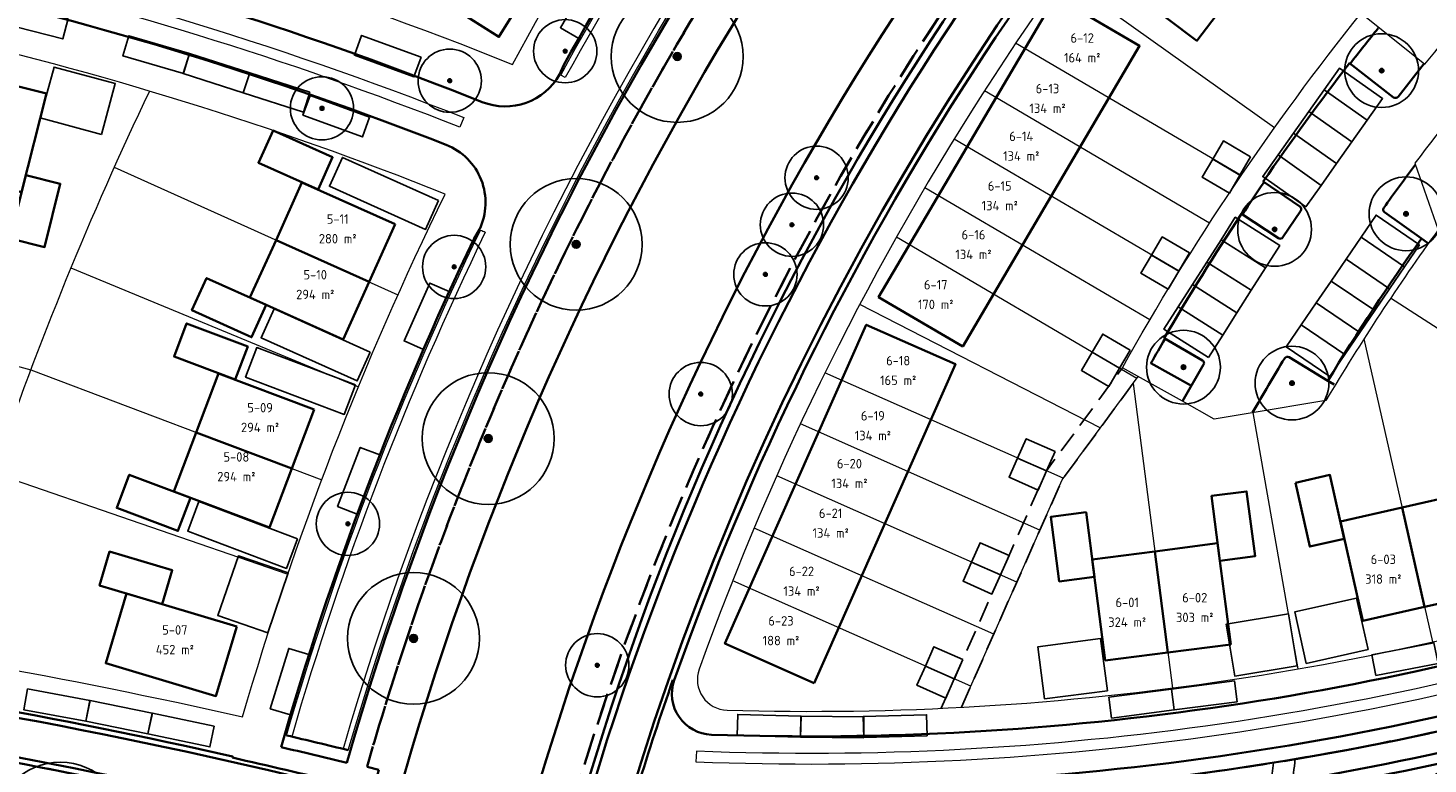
# Model space of a CAD drawing. Extents: x 168179 to 170299, y 448694 to 449599.
# Tile 24 of 32: x 168393 to 168526, y 449308 to 449378. Entities that reach past the tile are written whole.
import ezdxf
from ezdxf.enums import TextEntityAlignment as Align

# ---------------------------------------------------------------- set-up
doc = ezdxf.new("R2010")
doc.units = 0
doc.linetypes.add('NLCS-HIDDEN', pattern=[4, 2, -2])
doc.linetypes.add('Stippelfijn', pattern=[3, 2, -1])
doc.layers.get('0').update_dxf_attribs({"lineweight": 0})
for name, color, linetype, lineweight in [('N-WE-KG-GRENS_SECTIE-G', 210, 'NLCS-HIDDEN', 35), ('N-WE-VH-VERHARDING_ASFALT_ROOD-G', 10, 'Continuous', 35), ('N05-WE-OG-WEG_ONTSLUITINGSWEG_GOOT-O', 162, 'Continuous', 18), ('N05-WE-VH-GOOT-O', 170, 'Continuous', 18), ('N05-WE-VH-KANTOPSLUITING_ACHTERKANTBAND-G', 50, 'Continuous', 35), ('N05-WE-VH-VERHARDING-G', 252, 'Continuous', 35), ('N06-WE-VH-GOOT-O', 170, 'Continuous', 18), ('N06-WE-VH-KANTOPSLUITING_ACHTERKANTBAND-G', 50, 'Continuous', 35), ('N06-WE-VH-VERHARDING-G', 252, 'Continuous', 35), ('N4-WE-OG-TERREIN_GROEN-G', 7, 'Continuous', 25), ('N4-WE-OG-WEG_VOETPAD-G', 7, 'Continuous', 25), ('N5-PV-GR-BOOM-S', 90, 'Continuous', 25), ('N5-WE-KG-GRENS_KADASTRAAL-G', 150, 'Continuous', 13), ('N5-WE-OG-KADASTRAAL_KAVELNUMMER-T18', 7, 'Continuous', 18), ('N5-WE-OG-WEG_PARKEERPLAATS_OPENBAAR-G', 253, 'Continuous', 25), ('N5-WE-OG-WEG_PARKEERPLAATS_PRIVE-G', 253, 'Continuous', 25), ('N6-WE-OG-BEBOUWING_SCHUUR-G', 7, 'Continuous', 25), ('N6-WE-OG-KADASTRAAL_KAVELNUMMER-T18', 7, 'Continuous', 18), ('N6-WE-OG-WEG_PARKEERPLAATS_OPENBAAR-G', 253, 'Continuous', 25), ('N6-WE-OG-WEG_PARKEERPLAATS_PRIVE-G', 253, 'Continuous', 25), ('N8-WE-OG-KADASTRAAL_KAVELNUMMER-T18', 7, 'Continuous', 18), ('N8-WE-OG-KADASTRAAL_KAVELOPPERVLAK-T18', 10, 'Continuous', 18), ('N8-WE-WH-WATERLIJN-G', 150, 'Continuous', 35)]:
    doc.layers.add(name, color=color, linetype=linetype, lineweight=lineweight)
for name, color, linetype, lineweight, true_color in [('N05-WE-KG-KADASTRAAL-O', 150, 'Continuous', 18, 0x007fff), ('N06-WE-KG-KADASTRAAL-O', 150, 'Continuous', 18, 0x007fff), ('N06-WE-OG-WEG_VOETPAD_ACHTERPAD-G', 6, 'Stippelfijn', 25, 0xff00ff), ('N5-WE-KG-KADASTRAAL_BEBOUWING-G', 1, 'Continuous', 35, 0xff0000), ('N6-PV-GR-BOOM-S', 3, 'Continuous', 25, 0x00ff00), ('N6-WE-KG-GRENS_KADASTRAAL-G', 150, 'Continuous', 18, 0x007fff), ('N6-WE-KG-KADASTRAAL_BEBOUWING-G', 1, 'Continuous', 35, 0xff0000)]:
    doc.layers.add(name, color=color, linetype=linetype, lineweight=lineweight, true_color=true_color)
doc.styles.add('NLCS-ISO-M1000-T18', font='NLCS-ISO.ttf', dxfattribs={"height": 1.8})

# ---------------------------------------------------------------- blocks, each defined once
blk = doc.blocks.new('an-bb-sn-opp')
at = {"layer": 'N8-WE-OG-KADASTRAAL_KAVELNUMMER-T18', "style": 'NLCS-ISO-M1000-T18'}
blk.add_attdef('NUMMER', text='', height=1.8, dxfattribs=at).set_placement((0, 1.87), align=Align.MIDDLE)
at = {"layer": 'N8-WE-OG-KADASTRAAL_KAVELOPPERVLAK-T18', "style": 'NLCS-ISO-M1000-T18'}
blk.add_attdef('OPPERVLAK', text='', height=1.8, dxfattribs=at).set_placement((0, -1.87), align=Align.MIDDLE)
blk = doc.blocks.new('SGR-BOOM_01')
at = {"ltscale": 0.1}
h = blk.add_hatch(color=256, dxfattribs=at)
edge = h.paths.add_edge_path()
edge.add_arc((0, 0), 0.15, 0, 360)
for radius in [2.5, 0.045]:
    blk.add_circle((0, 0), radius)
blk.add_circle((0, 0), 0.15, dxfattribs=at)

msp = doc.modelspace()

# ---------------------------------------------------------------- linework, layer by layer
at = {"layer": 'N-WE-KG-GRENS_SECTIE-G', "flags": 128}
for points in [[(168697.42, 449523.48), (168699.9, 449568.34), (168627.4, 449571.66), (168627.31, 449569.51), (168615.17, 449569.66), (168607.36, 449568.14), (168475.91, 449573.78), (168460.88, 449574.42), (168420.22, 449576.17), (168413.8, 449577.83), (168412.86, 449577.85), (168392.94, 449578.66), (168374.12, 449579.43), (168374.36, 449581.94), (168371.89, 449582.02), (168370.03, 449582.07), (168349.92, 449582.78), (168344.26, 449583.02), (168344.3, 449583.9), (168325.22, 449584.67), (168314.7, 449585.24), (168314.63, 449583.99), (168301.32, 449583.84), (168298.45, 449535.35), (168298.21, 449531.38), (168299.46, 449531.32), (168299.09, 449528.37), (168297.45, 449528.25), (168296.15, 449526.28), (168290.42, 449467.99), (168282.87, 449426.34), (168281.4, 449421.36), (168278.4, 449358.95), (168281.05, 449358.72), (168281.03, 449328.58), (168280.74, 449316.47), (168283.27, 449316.34), (168283.4, 449320.07, -0.008112), (168314.09, 449318.2), (168314.09, 449318.32, -0.002738), (168324.29, 449317.48), (168324.28, 449317.36, -0.009935), (168361.71, 449313.31, -0.022016), (168410.95, 449304.52, 0.018736), (168405.93, 449281.88), (168418.37, 449279.6, -0.018927), (168423.27, 449301.61), (168424.38, 449301.33), (168426.17, 449307.81), (168425.05, 449308.09, -0.134676), (168507.05, 449442.69), (168505.99, 449443.81, -0.011255), (168516, 449452.84), (168517.94, 449454.35), (168518.87, 449453.25, -0.097374), (168619.26, 449509.21), (168619.48, 449508.07), (168625.82, 449510.06), (168625.93, 449510.09), (168625.69, 449511.22, -0.061305)], [(168697.42, 449523.48, 0.061305), (168625.69, 449511.22), (168625.93, 449510.09), (168625.82, 449510.06), (168619.48, 449508.07), (168619.26, 449509.21, 0.097374), (168518.87, 449453.25), (168517.94, 449454.35), (168516, 449452.84, 0.011255), (168505.99, 449443.81), (168507.05, 449442.69, 0.134676), (168425.05, 449308.09), (168426.17, 449307.81), (168424.38, 449301.33), (168423.27, 449301.61, 0.086527), (168414.66, 449199.64), (168413.11, 449199.5, 0.01336), (168414.95, 449183.61), (168416.49, 449183.83, 0.06257), (168436.07, 449112.19, -0.030357), (168460.72, 449040.48, -0.062919), (168475.75, 448937.32), (168474.2, 448937.29, -0.009415), (168474.2, 448921.69), (168475.75, 448921.66, -0.05401), (168464.45, 448832.8, 0.032968), (168455.08, 448777.73), (168453.38, 448761.24), (168481.27, 448758.33), (168493.77, 448890.3, 0.090314), (168479.7, 449045.74, 0.030357), (168454.27, 449119.72, -0.061192), (168436.21, 449185.1), (168437.15, 449185.24), (168435.21, 449201.7), (168434.26, 449201.62, -0.084578), (168441.84, 449294.75), (168442.76, 449294.52, -0.008125), (168446.11, 449306.59), (168445.23, 449306.85, -0.12909), (168519.31, 449427.16), (168519.95, 449426.48, -0.015422), (168532.35, 449437.58), (168531.72, 449438.32, -0.091735), (168619.61, 449488.54), (168619.92, 449487.64, -0.011125), (168631.73, 449491.47), (168631.45, 449492.38, -0.059389), (168696.32, 449503.7)], [(168696.32, 449503.7, 0.059389), (168631.45, 449492.38), (168631.73, 449491.47, 0.011125), (168619.92, 449487.64), (168619.61, 449488.54, 0.091735), (168531.72, 449438.32), (168532.35, 449437.58, 0.015422), (168519.95, 449426.48), (168519.31, 449427.16, 0.12909), (168445.23, 449306.85), (168446.11, 449306.59, 0.008125), (168442.76, 449294.52), (168441.84, 449294.75, 0.017206), (168437.75, 449276.05), (168445.08, 449274.71, -0.029125), (168452.55, 449305.33, 0.095354), (168556.03, 449319.67, -0.120793), (168686.78, 449331.13)], [(168686.78, 449331.13, 0.120793), (168556.03, 449319.67, -0.095354), (168452.55, 449305.33, 0.029125), (168445.08, 449274.71, 0.01497), (168442.64, 449258.69, 0.087848), (168535.02, 449285.65, -0.141513), (168685.76, 449312.78)]]:
    msp.add_lwpolyline(points, format="xyb", close=True, dxfattribs=at)
at = {"layer": 'N-WE-VH-VERHARDING_ASFALT_ROOD-G', "flags": 128}
for points in [[(168179.09, 449328.77), (168283.58, 449324.29, -0.02075), (168362.26, 449317.5, -0.028118), (168425.5, 449305.4), (168442.32, 449300.92), (168444.72, 449300.28, -0.251205), (168625.76, 449489.19), (168621.81, 449509.18, 0.015854), (168619.41, 449519.93), (168622.9, 449520.81, -0.006697), (168625.43, 449509.97), (168629.31, 449490.31, -0.062019), (168696.65, 449502.37), (168696.44, 449498.65, 0.516768), (168458.94, 449121.65, -0.030357), (168484.57, 449047.09, -0.090321), (168498.8, 448889.84)], [(168495.11, 448890.18, 0.090316), (168481, 449046.1, 0.030357), (168455.52, 449120.23, -0.163988), (168443.74, 449296.67), (168441.34, 449297.35), (168424.52, 449301.83, 0.0281), (168361.78, 449313.83, 0.020747), (168283.42, 449320.59), (168178.93, 449325.08)]]:
    msp.add_lwpolyline(points, format="xyb", dxfattribs=at)
at = {"layer": 'N05-WE-KG-KADASTRAAL-O', "flags": 128}
for points in [[(168459.53, 449475.92), (168466.26, 449462.25), (168470.14, 449458.61, 0.047475), (168430.59, 449405.06, 0.028298), (168390, 449416.57, 0.018855), (168384.37, 449391.7, -0.041101), (168438.83, 449374.75, -0.078097), (168497.62, 449451.18, -0.068372), (168469.77, 449508.02), (168446.64, 449500.64, 0.097431), (168392.46, 449421.65, -0.014969), (168414.4, 449415.98, -0.050707)], [(168432.46, 449362.44, 0.078387), (168331.05, 449385.49, 0.009529), (168318.35, 449386.1, 0.03692), (168320.93, 449326.3, -0.011016), (168362.83, 449321.86, -0.022209), (168413.25, 449312.83, -0.042905)]]:
    msp.add_lwpolyline(points, format="xyb", close=True, dxfattribs=at)
at = {"layer": 'N05-WE-OG-WEG_ONTSLUITINGSWEG_GOOT-O', "flags": 128}
for points in [[(168464.35, 449559.02, 0.123045), (168501.27, 449455.16, -0.363491), (168500.34, 449446.87, 0.076208), (168443.85, 449373.5), (168443.41, 449373.74, -0.076208), (168500, 449447.23, 0.363491), (168500.85, 449454.89, -0.122995), (168463.85, 449558.97, -0.122995)], [(168504.73, 449444.14, 0.133247), (168422.78, 449309.78), (168423.27, 449309.66, -0.133229), (168505.08, 449443.78)], [(168436.26, 449358.82, 0.042024), (168417.91, 449310.94), (168417.42, 449311.06, -0.042046), (168435.81, 449359.03, -0.042046)]]:
    msp.add_lwpolyline(points, format="xyb", close=True, dxfattribs=at)
at = {"layer": 'N05-WE-VH-GOOT-O', "flags": 128}
msp.add_lwpolyline([(168433.85, 449368.78, 0.077604), (168331.48, 449391.88, 0.012058), (168315.1, 449392.58, 0.041178), (168317.53, 449325.31), (168316.53, 449325.19, -0.089839), (168325.42, 449471.21, -0.005763), (168334.64, 449507.25, -0.003208), (168340.14, 449527.22, 0.051696), (168347.59, 449571.9), (168348.06, 449581.09), (168349.06, 449581.04), (168348.59, 449571.85), (168457.7, 449566.2), (168457.65, 449565.2), (168348.53, 449570.85, -0.050575), (168341.1, 449526.95, 0.003099), (168335.79, 449507.68, -0.063013), (168410.62, 449504.3, -0.059671), (168397.65, 449454.08, 0.051418), (168378.95, 449386.33, -0.042379), (168434.22, 449369.7)], format="xyb", close=True, dxfattribs=at)
at = {"layer": 'N05-WE-VH-KANTOPSLUITING_ACHTERKANTBAND-G'}
for points in [[(168386.73, 449386.67, -0.037667), (168435.97, 449371.18, 0.378327), (168443.3, 449373.8), (168443.71, 449374.7, -0.075403), (168499.86, 449447.37, 0.363571), (168500.68, 449454.78), (168500.14, 449455.61, 0.414214), (168499.03, 449455.84), (168497.77, 449455.02, -0.060078), (168473.44, 449504.27), (168474.85, 449504.77, 0.41308), (168475.34, 449505.79, -0.011792), (168472.24, 449515.3, 0.410192), (168471.25, 449515.84), (168469.81, 449515.41, -0.046126), (168461.55, 449556.92), (168463.04, 449557.08, 0.413555), (168463.75, 449557.95), (168463.73, 449558.96, 0.385806), (168459.87, 449562.46), (168354.1, 449567.94, 0.40162)], [(168410.95, 449304.52, 0.022016), (168361.71, 449313.31, 0.009935), (168324.28, 449317.36, 0.009935)]]:
    msp.add_lwpolyline(points, format="xyb", dxfattribs=at)
at = {"layer": 'N05-WE-VH-KANTOPSLUITING_ACHTERKANTBAND-G', "flags": 128}
for points in [[(168423.13, 449308.46, -0.133393), (168504.49, 449442.95), (168505.16, 449443.69)], [(168412.28, 449308.95), (168412.31, 449309.07, 0.022164), (168362.33, 449318.01, 0.009787), (168325.26, 449322.03, -0.355965), (168319.94, 449327.22, -0.036594), (168317.49, 449386.62, -0.415987), (168321.51, 449390.38, -0.007284), (168331.35, 449389.86, -0.077166), (168432.56, 449367.11, -0.436315), (168435.7, 449359.09), (168435.2, 449358.24, 0.042236), (168416.9, 449309.95)]]:
    msp.add_lwpolyline(points, format="xyb", dxfattribs=at)
at = {"layer": 'N05-WE-VH-VERHARDING-G', "flags": 128}
for points in [[(168423.27, 449309.66, 0.002606), (168417.42, 449311.06)], [(168412.28, 449308.95, -0.00453), (168422.39, 449306.58)], [(168423.13, 449308.46, 0.002785), (168416.9, 449309.95)]]:
    msp.add_lwpolyline(points, format="xyb", dxfattribs=at)
at = {"layer": 'N06-WE-KG-KADASTRAAL-O', "flags": 128}
msp.add_lwpolyline([(168515.96, 449342.86), (168508.77, 449341.65), (168505.38, 449341.09), (168502.38, 449342.77), (168496.67, 449345.96, -0.041286), (168519.31, 449379.61), (168525.36, 449374.77, -0.0248), (168541.01, 449392.45, 0.036747), (168524.61, 449421.92, 0.116802), (168456.54, 449317.34, 0.509835), (168459.19, 449313.46, 0.089517), (168553.33, 449327.62, -0.006019), (168559.83, 449329.74, 0.062382), (168544.42, 449384.74, 0.543503), (168541.12, 449385.33, 0.027927), (168524.41, 449365.36), (168526.6, 449359.04, 0.021271), (168515.96, 449342.86)], format="xyb", close=True, dxfattribs=at)
at = {"layer": 'N06-WE-OG-WEG_VOETPAD_ACHTERPAD-G', "flags": 128}
for points in [[(168479.5, 449313.64), (168489.48, 449336.18), (168496.67, 449345.96)], [(168481.4, 449313.73), (168490.96, 449335.32), (168498.17, 449345.13)]]:
    msp.add_lwpolyline(points, dxfattribs=at)
at = {"layer": 'N06-WE-VH-GOOT-O'}
msp.add_lwpolyline([(168456.24, 449308.56, 0.092107), (168554.94, 449322.89, -0.011082), (168566.73, 449326.61, -0.005796), (168567.38, 449321.17), (168568.36, 449321.46, 0.005767), (168567.7, 449326.89, -0.051504), (168624.13, 449336.98, -0.00341), (168622.95, 449331.48), (168623.99, 449331.56, 0.090838), (168629.45, 449480.65), (168628.46, 449480.51, -0.033225), (168632.74, 449425.85, 0.108405), (168556.27, 449374.57, 0.05859), (168531.89, 449424.31), (168531.04, 449423.77, -0.109832), (168566.6, 449327.61, 0.011218), (168554.62, 449323.83, -0.092107), (168456.28, 449309.56)], format="xyb", close=True, dxfattribs=at)
at = {"layer": 'N06-WE-VH-KANTOPSLUITING_ACHTERKANTBAND-G', "flags": 128}
for points in [[(168519.87, 449426.57), (168519.15, 449425.88, 0.130556), (168446.25, 449307.49), (168445.97, 449306.53)], [(168525.28, 449374.83), (168522.81, 449371.68, -0.411449), (168522.39, 449371.62), (168518.19, 449374.86, 0.014239), (168510.02, 449363.62), (168513.49, 449361.25, -0.411767), (168513.57, 449360.83), (168511.89, 449358.34, -0.411767), (168511.48, 449358.25), (168507.97, 449360.57, 0.014239), (168500.64, 449348.77), (168504.27, 449346.65, -0.411767), (168504.37, 449346.25), (168502.38, 449342.77)], [(168509.02, 449341.7, -0.006425), (168512.06, 449346.86, -0.414843), (168512.47, 449346.96), (168516.15, 449344.72, -0.017693), (168525.03, 449358.23), (168521.53, 449360.71, -0.414843), (168521.45, 449361.13, -0.005464), (168524.45, 449365.25)], [(168500.72, 449348.72, 0.002754), (168499.38, 449346.4), (168503.21, 449344.25)], [(168566.99, 449324.58, 0.010794), (168555.59, 449320.98, -0.096182), (168451.72, 449306.75, 0.344725), (168450.83, 449306.13, 0.02937), (168443.23, 449275.05, 0.02937)], [(168567.16, 449323.19, 0.010585), (168556.03, 449319.67, -0.095354), (168452.55, 449305.33, 0.029125), (168445.08, 449274.71, 0.029125)]]:
    msp.add_lwpolyline(points, format="xyb", dxfattribs=at)
msp.add_lwpolyline([(168559.61, 449327.18, 0.005154), (168554.1, 449325.37, -0.090837), (168457.7, 449311.13, -0.506128), (168454.18, 449316.29, -0.11859), (168523.41, 449423.38, -0.470367), (168529.35, 449422.67, -0.102843), (168563.63, 449333.74, -0.372573)], format="xyb", close=True, dxfattribs=at)
for points in [[(168525.03, 449358.23), (168525.6, 449357.82)], [(168516.74, 449344.36), (168516.15, 449344.72)]]:
    msp.add_lwpolyline(points, dxfattribs=at)
at = {"layer": 'N06-WE-VH-KANTOPSLUITING_ACHTERKANTBAND-G'}
for centre, radius, start, end in [((168677.02, 449252.82), 200.21, 141.2299, 142.4626), ((168711.37, 449225.93), 243.83, 145.6343, 146.4984)]:
    msp.add_arc(centre, radius, start, end, dxfattribs=at)
at = {"layer": 'N06-WE-VH-VERHARDING-G'}
msp.add_lwpolyline([(168454.06, 449316.33, 0.009809), (168450.72, 449306.17)], format="xyb", dxfattribs=at)
at = {"layer": 'N4-WE-OG-TERREIN_GROEN-G'}
msp.add_lwpolyline([(168544.95, 449301.38, 0.139807), (168532.93, 449308.18, 0.223162), (168525.15, 449306.58, 0.262296), (168520.13, 449295.23, 0.386975), (168523.39, 449292.28, 0.13804), (168544.64, 449298.32, 0.470196), (168544.95, 449301.38, 0.139807)], format="xyb", close=True, dxfattribs=at)
at = {"layer": 'N4-WE-OG-WEG_VOETPAD-G', "flags": 128}
for points in [[(168513.03, 449308.8, -0.075547), (168511.92, 449303.76, -0.17956), (168479.91, 449269.62, 0.090824), (168471.63, 449263.43)], [(168511, 449308.47, -0.067307), (168510.07, 449304.5, -0.179435), (168479.02, 449271.41, 0.112825), (168468.43, 449262.75)]]:
    msp.add_lwpolyline(points, format="xyb", dxfattribs=at)
at = {"layer": 'N5-WE-KG-GRENS_KADASTRAAL-G', "flags": 128}
for points in [[(168404.42, 449372.22, 0.028807), (168389.64, 449335.97), (168386.5, 449318.2)], [(168318.55, 449355.99, -0.044631), (168387.58, 449347.14, -0.019372), (168393.16, 449345.75, 9.842759)]]:
    msp.add_lwpolyline(points, format="xyb", dxfattribs=at)
for points in [[(168401.08, 449364.99), (168427.98, 449352.88)], [(168396.97, 449355.43), (168424.23, 449344.15)], [(168393.16, 449345.75), (168420.75, 449335.31)], [(168389.64, 449335.97), (168417.54, 449326.37)]]:
    msp.add_lwpolyline(points, dxfattribs=at)
at = {"layer": 'N5-WE-KG-KADASTRAAL_BEBOUWING-G', "flags": 128}
for points in [[(168429.75, 449382.32), (168437.55, 449377.35), (168457.91, 449410.03), (168450.06, 449414.92)], [(168394.65, 449372), (168388.83, 449373.45), (168386.48, 449364.06), (168392.3, 449362.61)], [(168420.41, 449362.87), (168421.79, 449365.93), (168416.14, 449368.47), (168414.76, 449365.41)], [(168392.71, 449364.24), (168391.21, 449358.22), (168394.47, 449357.41), (168395.97, 449363.42)], [(168427.71, 449359.58), (168425.24, 449354.11), (168416.42, 449358.08), (168418.88, 449363.55)], [(168422.78, 449348.64), (168425.24, 449354.11), (168416.42, 449358.08), (168413.95, 449352.61)], [(168415.49, 449351.92), (168414.11, 449348.86), (168408.45, 449351.41), (168409.83, 449354.47)], [(168412.55, 449344.83), (168413.74, 449347.97), (168407.94, 449350.17), (168406.75, 449347.02)], [(168420.03, 449342), (168417.91, 449336.39), (168408.86, 449339.81), (168410.98, 449345.42)], [(168415.79, 449330.78), (168417.91, 449336.39), (168408.86, 449339.81), (168406.73, 449334.2)], [(168408.3, 449333.61), (168407.12, 449330.47), (168401.32, 449332.66), (168402.51, 449335.8)], [(168405.63, 449323.52), (168406.59, 449326.74), (168400.64, 449328.51), (168399.69, 449325.29)], [(168412.7, 449321.41), (168410.73, 449314.8), (168400.28, 449317.91), (168402.25, 449324.52)]]:
    msp.add_lwpolyline(points, close=True, dxfattribs=at)
at = {"layer": 'N5-WE-OG-WEG_PARKEERPLAATS_OPENBAAR-G', "flags": 128}
for points in [[(168445.12, 449377.22), (168448.13, 449382.41), (168446.4, 449383.41), (168443.39, 449378.22)], [(168396.71, 449379.09), (168390.9, 449380.61), (168390.4, 449378.67), (168396.2, 449377.16)], [(168408.23, 449375.79), (168402.47, 449377.47), (168401.9, 449375.55), (168407.66, 449373.87)], [(168430.17, 449375.44), (168424.54, 449377.5), (168423.85, 449375.62), (168429.49, 449373.56)], [(168413.93, 449373.94), (168408.23, 449375.79), (168407.61, 449373.89), (168413.32, 449372.04)], [(168419.64, 449372.1), (168413.94, 449373.95), (168413.32, 449372.04), (168419.03, 449370.2)], [(168425.3, 449369.75), (168419.66, 449371.81), (168418.97, 449369.94), (168424.61, 449367.87)], [(168430.4, 449347.7), (168432.83, 449353.18), (168431, 449353.99), (168428.57, 449348.51)], [(168424.13, 449332.07), (168426.27, 449337.68), (168424.4, 449338.39), (168422.26, 449332.79)], [(168417.79, 449313), (168419.54, 449318.74), (168417.63, 449319.32), (168415.87, 449313.59)], [(168398.76, 449314.38), (168392.86, 449315.47), (168392.5, 449313.5), (168398.4, 449312.41)], [(168404.67, 449313.18), (168398.79, 449314.36), (168398.4, 449312.4), (168404.28, 449311.22)], [(168410.56, 449311.93), (168404.7, 449313.18), (168404.28, 449311.22), (168410.15, 449309.97)]]:
    msp.add_lwpolyline(points, close=True, dxfattribs=at)
at = {"layer": 'N5-WE-OG-WEG_PARKEERPLAATS_PRIVE-G', "flags": 128}
for points in [[(168399.86, 449368.11), (168394.07, 449369.67), (168395.38, 449374.5), (168401.17, 449372.93)], [(168431.83, 449361.82), (168430.6, 449359.08), (168421.48, 449363.18), (168422.71, 449365.92)], [(168425.36, 449347.43), (168424.13, 449344.7), (168415.01, 449348.8), (168416.24, 449351.54)], [(168423.95, 449344.33), (168422.89, 449341.53), (168413.53, 449345.07), (168414.59, 449347.87)], [(168418.46, 449329.72), (168417.4, 449326.91), (168408.05, 449330.45), (168409.11, 449333.26)], [(168417.58, 449326.48), (168415.63, 449320.8), (168410.9, 449322.43), (168412.85, 449328.1)]]:
    msp.add_lwpolyline(points, close=True, dxfattribs=at)
at = {"layer": 'N6-WE-KG-GRENS_KADASTRAAL-G', "flags": 128}
for points in [[(168511.09, 449368.74), (168490.94, 449383.11)], [(168507.93, 449364.19), (168486.55, 449376.75)], [(168504.94, 449359.68), (168483.58, 449372.23)], [(168502.05, 449355.11), (168480.71, 449367.66)], [(168499.26, 449350.49), (168477.93, 449363.03)], [(168498.03, 449344.95), (168475.24, 449358.35)], [(168494.57, 449340.24), (168471.77, 449351.97)], [(168519.57, 449348.7), (168526.07, 449319.93)], [(168491.07, 449335.47), (168468.47, 449345.49)], [(168481.4, 449313.73), (168490.96, 449335.32), (168498.17, 449345.13)], [(168497.69, 449344.47), (168501.43, 449315.56)], [(168488.85, 449330.55), (168466.14, 449340.62)], [(168509.04, 449341.7), (168513.31, 449317.37)], [(168486.66, 449325.62), (168463.9, 449335.7)], [(168484.48, 449320.68), (168461.76, 449330.74)], [(168482.29, 449315.74), (168459.72, 449325.74)]]:
    msp.add_lwpolyline(points, dxfattribs=at)
msp.add_lwpolyline([(168554.74, 449354.41, -0.025466), (168531.22, 449346.67), (168522.09, 449352.55)], format="xyb", dxfattribs=at)
at = {"layer": 'N6-WE-KG-KADASTRAAL_BEBOUWING-G', "flags": 128}
for points in [[(168499.18, 449389.07), (168507.89, 449382.5), (168503.73, 449377), (168495.03, 449383.56)], [(168481.53, 449347.98), (168498.3, 449376.51), (168490.33, 449381.2), (168473.55, 449352.67)], [(168467.43, 449316.03), (168480.84, 449346.3), (168472.38, 449350.04), (168458.98, 449319.78)], [(168513.07, 449335.04), (168516.34, 449335.78), (168517.71, 449329.73), (168514.43, 449328.99)], [(168505.92, 449327.64), (168509.25, 449328.07), (168508.45, 449334.22), (168505.12, 449333.79)], [(168529.04, 449334.01), (168531.18, 449324.57), (168525.32, 449323.25), (168523.19, 449332.69)], [(168517.34, 449331.37), (168519.47, 449321.93), (168525.32, 449323.25), (168523.19, 449332.69)], [(168494.01, 449326.1), (168490.68, 449325.67), (168489.89, 449331.82), (168493.22, 449332.25)], [(168506.94, 449319.7), (168500.99, 449318.93), (168499.75, 449328.53), (168505.7, 449329.3)], [(168495.04, 449318.16), (168500.99, 449318.93), (168499.75, 449328.53), (168493.8, 449327.76)]]:
    msp.add_lwpolyline(points, close=True, dxfattribs=at)
at = {"layer": 'N6-WE-OG-BEBOUWING_SCHUUR-G', "flags": 128}
for points in [[(168508.83, 449365.97), (168506.25, 449367.49), (168505.23, 449365.77), (168507.82, 449364.25)], [(168507.82, 449364.25), (168505.23, 449365.77), (168504.22, 449364.05), (168506.81, 449362.52)], [(168503.03, 449356.86), (168500.45, 449358.38), (168499.43, 449356.65), (168502.02, 449355.13)], [(168502.02, 449355.13), (168499.43, 449356.65), (168498.42, 449354.93), (168501.01, 449353.41)], [(168497.4, 449347.64), (168494.81, 449349.16), (168493.8, 449347.44), (168496.38, 449345.92)], [(168496.38, 449345.92), (168493.8, 449347.44), (168492.78, 449345.71), (168495.37, 449344.19)], [(168490.29, 449338.01), (168487.55, 449339.22), (168486.74, 449337.39), (168489.48, 449336.18)], [(168489.48, 449336.18), (168486.74, 449337.39), (168485.93, 449335.56), (168488.67, 449334.35)], [(168485.92, 449328.13), (168483.18, 449329.35), (168482.37, 449327.52), (168485.11, 449326.3)], [(168485.11, 449326.3), (168482.37, 449327.52), (168481.56, 449325.69), (168484.3, 449324.48)], [(168481.54, 449318.26), (168478.8, 449319.47), (168477.99, 449317.64), (168480.73, 449316.43)], [(168480.73, 449316.43), (168477.99, 449317.64), (168477.18, 449315.82), (168479.92, 449314.6)]]:
    msp.add_lwpolyline(points, close=True, dxfattribs=at)
at = {"layer": 'N6-WE-OG-WEG_PARKEERPLAATS_OPENBAAR-G', "flags": 128}
for points in [[(168519.88, 449369.45), (168521.34, 449371.5), (168517.25, 449374.39), (168515.8, 449372.33)], [(168518.43, 449367.39), (168519.88, 449369.45), (168515.8, 449372.33), (168514.34, 449370.27)], [(168516.97, 449365.33), (168518.43, 449367.39), (168514.34, 449370.27), (168512.89, 449368.22)], [(168515.52, 449363.27), (168516.97, 449365.33), (168512.89, 449368.22), (168511.43, 449366.16)], [(168514.06, 449361.22), (168515.52, 449363.27), (168511.43, 449366.16), (168509.98, 449364.1)], [(168510.24, 449355.43), (168511.59, 449357.56), (168507.37, 449360.24), (168506.02, 449358.11)], [(168524.85, 449357.62), (168523.43, 449355.54), (168519.3, 449358.36), (168520.72, 449360.44)], [(168508.89, 449353.31), (168510.24, 449355.43), (168506.02, 449358.11), (168504.67, 449355.99)], [(168523.43, 449355.54), (168522.01, 449353.46), (168517.88, 449356.27), (168519.3, 449358.36)], [(168507.53, 449351.18), (168508.89, 449353.31), (168504.67, 449355.99), (168503.31, 449353.86)], [(168522.01, 449353.46), (168520.59, 449351.38), (168516.46, 449354.19), (168517.88, 449356.27)], [(168506.18, 449349.05), (168507.53, 449351.18), (168503.31, 449353.86), (168501.96, 449351.73)], [(168520.59, 449351.38), (168519.17, 449349.29), (168515.04, 449352.11), (168516.46, 449354.19)], [(168504.83, 449346.92), (168506.18, 449349.05), (168501.96, 449351.73), (168500.61, 449349.61)], [(168519.17, 449349.29), (168517.75, 449347.21), (168513.62, 449350.03), (168515.04, 449352.11)], [(168517.75, 449347.21), (168516.34, 449345.13), (168512.2, 449347.94), (168513.62, 449350.03)], [(168520.71, 449316.74), (168526.6, 449317.9), (168526.21, 449319.86), (168520.32, 449318.7)], [(168495.64, 449312.71), (168501.59, 449313.48), (168501.34, 449315.46), (168495.39, 449314.69)], [(168501.59, 449313.48), (168507.54, 449314.25), (168507.29, 449316.23), (168501.34, 449315.46)], [(168460.15, 449311.05), (168466.15, 449310.9), (168466.2, 449312.9), (168460.2, 449313.05)], [(168466.15, 449310.9), (168472.15, 449310.84), (168472.17, 449312.84), (168466.17, 449312.9)], [(168472.15, 449310.87), (168478.15, 449311.03), (168478.1, 449313.03), (168472.1, 449312.87)]]:
    msp.add_lwpolyline(points, close=True, dxfattribs=at)
at = {"layer": 'N6-WE-OG-WEG_PARKEERPLAATS_PRIVE-G', "flags": 128}
for points in [[(168519.97, 449319.22), (168514.11, 449317.9), (168513.01, 449322.78), (168518.86, 449324.1)], [(168513.24, 449317.67), (168507.32, 449316.7), (168506.51, 449321.63), (168512.43, 449322.6)], [(168495.25, 449315.29), (168489.3, 449314.52), (168488.66, 449319.48), (168494.61, 449320.25)]]:
    msp.add_lwpolyline(points, close=True, dxfattribs=at)
at = {"layer": 'N8-WE-WH-WATERLIJN-G'}
for points in [[(168511.68, 449442.09, 0.136986), (168428.59, 449307.37, 0.136986)], [(168440.67, 449304.16, -0.135932), (168519.49, 449432.28)]]:
    msp.add_lwpolyline(points, format="xyb", dxfattribs=at)
at = {"layer": 'N8-WE-WH-WATERLIJN-G', "flags": 128}
msp.add_lwpolyline([(168540.01, 449312.68, -0.077235), (168455.04, 449303.2), (168454.74, 449302.22, 0.077815), (168540.65, 449311.82)], format="xyb", dxfattribs=at)

# ---------------------------------------------------------------- block references
at = {"layer": 'N5-PV-GR-BOOM-S'}
for p, xscale, yscale, zscale in [((168454.46, 449375.5), 2.5, 2.5, 2.5), ((168443.84, 449376), 1.2, 1.2, 1.2), ((168432.89, 449373.2), 1.2, 1.2, 1.2), ((168420.78, 449370.58), 1.2, 1.2, 1.2), ((168444.88, 449357.67), 2.5, 2.5, 2.5), ((168433.31, 449355.53), 1.2, 1.2, 1.2), ((168436.54, 449339.24), 2.5, 2.5, 2.5), ((168423.24, 449331.14), 1.2, 1.2, 1.2), ((168429.46, 449320.27), 2.5, 2.5, 2.5), ((168395.97, 449302.26), 2.5, 2.5, 2.5)]:
    msp.add_blockref('SGR-BOOM_01', p, dxfattribs=dict(at, xscale=xscale, yscale=yscale, zscale=zscale))
at = {"layer": 'N5-WE-OG-KADASTRAAL_KAVELNUMMER-T18', "xscale": 0.5, "yscale": 0.5, "zscale": 0.5}
for p, values in [((168422.27, 449359.14), {'NUMMER': '5-11', 'OPPERVLAK': '280 m²'}), ((168420.14, 449353.85), {'NUMMER': '5-10', 'OPPERVLAK': '294 m²'}), ((168414.91, 449341.23), {'NUMMER': '5-09', 'OPPERVLAK': '294 m²'}), ((168412.66, 449336.56), {'NUMMER': '5-08', 'OPPERVLAK': '294 m²'}), ((168406.83, 449320.14), {'NUMMER': '5-07', 'OPPERVLAK': '452 m²'})]:
    msp.add_blockref('an-bb-sn-opp', p, dxfattribs=at).add_auto_attribs(values)
at = {"layer": 'N6-PV-GR-BOOM-S'}
for p, xscale, yscale, zscale in [((168521.25, 449374.16), 1.4, 1.4, 1.4), ((168467.68, 449363.99), 1.2, 1.2, 1.2), ((168523.56, 449360.57), 1.4, 1.4, 1.4), ((168465.34, 449359.53), 1.2, 1.2, 1.2), ((168511.1, 449359.09), 1.4, 1.4, 1.4), ((168462.82, 449354.82), 1.2, 1.2, 1.2), ((168502.46, 449346.01), 1.4, 1.4, 1.4), ((168512.75, 449344.5), 1.4, 1.4, 1.4), ((168456.69, 449343.46), 1.2, 1.2, 1.2), ((168446.88, 449317.72), 1.2, 1.2, 1.2)]:
    msp.add_blockref('SGR-BOOM_01', p, dxfattribs=dict(at, xscale=xscale, yscale=yscale, zscale=zscale))
at = {"layer": 'N6-WE-OG-KADASTRAAL_KAVELNUMMER-T18', "xscale": 0.5, "yscale": 0.5, "zscale": 0.5}
for p, values in [((168492.86, 449376.32), {'NUMMER': '6-12', 'OPPERVLAK': '164 m²'}), ((168489.57, 449371.52), {'NUMMER': '6-13', 'OPPERVLAK': '134 m²'}), ((168487.08, 449366.99), {'NUMMER': '6-14', 'OPPERVLAK': '134 m²'}), ((168485.04, 449362.28), {'NUMMER': '6-15', 'OPPERVLAK': '134 m²'}), ((168482.55, 449357.65), {'NUMMER': '6-16', 'OPPERVLAK': '134 m²'}), ((168478.97, 449352.9), {'NUMMER': '6-17', 'OPPERVLAK': '170 m²'}), ((168475.41, 449345.7), {'NUMMER': '6-18', 'OPPERVLAK': '165 m²'}), ((168473.01, 449340.46), {'NUMMER': '6-19', 'OPPERVLAK': '134 m²'}), ((168470.79, 449335.92), {'NUMMER': '6-20', 'OPPERVLAK': '134 m²'}), ((168469.01, 449331.21), {'NUMMER': '6-21', 'OPPERVLAK': '134 m²'}), ((168521.41, 449326.84), {'NUMMER': '6-03', 'OPPERVLAK': '318 m²'}), ((168466.25, 449325.7), {'NUMMER': '6-22', 'OPPERVLAK': '134 m²'}), ((168503.53, 449323.2), {'NUMMER': '6-02', 'OPPERVLAK': '303 m²'}), ((168497.13, 449322.75), {'NUMMER': '6-01', 'OPPERVLAK': '324 m²'}), ((168464.3, 449321), {'NUMMER': '6-23', 'OPPERVLAK': '188 m²'})]:
    msp.add_blockref('an-bb-sn-opp', p, dxfattribs=at).add_auto_attribs(values)

doc.saveas('drawing.dxf')
